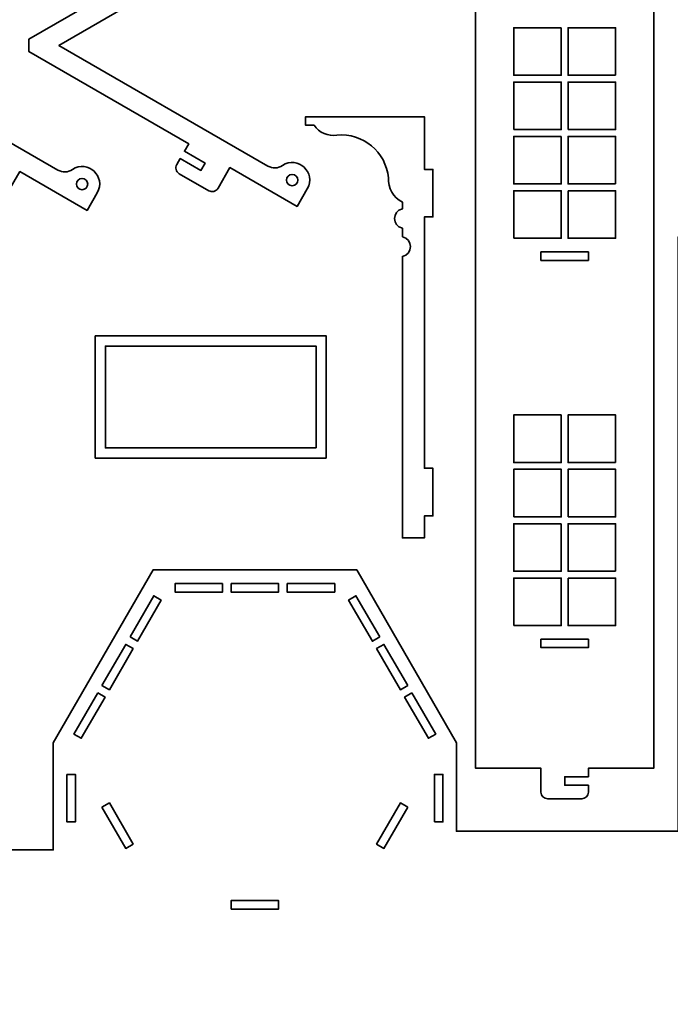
# Model space of a CAD drawing. Header units: centimetres. Extents: x -90 to 100, y -117 to 106.
# Tile 26 of 108: x 31 to 54, y -83 to -48. Entities that reach past the tile are written whole.
import ezdxf

# ---------------------------------------------------------------- set-up
doc = ezdxf.new("R2010")
doc.units = ezdxf.units.CM
doc.header["$MEASUREMENT"] = 0
doc.layers.add('Layer 1', color=7, linetype='Continuous')

msp = doc.modelspace()

# ---------------------------------------------------------------- linework, layer by layer
at = {"layer": 'Layer 1', "lineweight": 35}
for points, knots in [([(33.04668, -43.37904), (33.04668, -43.37904), (30.67445, -44.74873), (30.67445, -44.74873), (30.67445, -44.74873), (30.67445, -44.74873), (30.25435, -44.02117), (30.25435, -44.02117), (30.25435, -44.02117), (30.18809, -43.90635), (30.04138, -43.86715), (29.92656, -43.93341), (29.92656, -43.93341), (29.92656, -43.93341), (28.8873, -44.53342), (28.8873, -44.53342), (28.8873, -44.53342), (28.77248, -44.59953), (28.73328, -44.74639), (28.79939, -44.86121), (28.79939, -44.86121), (28.79939, -44.86121), (28.91948, -45.06906), (28.91948, -45.06906), (28.91948, -45.06906), (28.91948, -45.06906), (29.64689, -44.64897), (29.64689, -44.64897), (29.64689, -44.64897), (29.64689, -44.64897), (29.79696, -44.9089), (29.79696, -44.9089), (29.79696, -44.9089), (29.79696, -44.9089), (29.06955, -45.32884), (29.06955, -45.32884), (29.06955, -45.32884), (29.06955, -45.32884), (29.21948, -45.58862), (29.21948, -45.58862), (29.21948, -45.58862), (29.21948, -45.58862), (23.57179, -48.8493), (23.57179, -48.8493), (23.57179, -48.8493), (23.57179, -48.8493), (23.57179, -49.28797), (23.57179, -49.28797), (23.57179, -49.28797), (23.57179, -49.28797), (29.21948, -52.54866), (29.21948, -52.54866), (29.21948, -52.54866), (29.21948, -52.54866), (29.06955, -52.80844), (29.06955, -52.80844), (29.06955, -52.80844), (29.06955, -52.80844), (29.79696, -53.22853), (29.79696, -53.22853), (29.79696, -53.22853), (29.79696, -53.22853), (29.64689, -53.48831), (29.64689, -53.48831), (29.64689, -53.48831), (29.64689, -53.48831), (28.91948, -53.06821), (28.91948, -53.06821), (28.91948, -53.06821), (28.91948, -53.06821), (28.79939, -53.27607), (28.79939, -53.27607), (28.79939, -53.27607), (28.73328, -53.39089), (28.77248, -53.53775), (28.8873, -53.60386), (28.8873, -53.60386), (28.8873, -53.60386), (29.92656, -54.20387), (29.92656, -54.20387), (29.92656, -54.20387), (30.04138, -54.27027), (30.18809, -54.23093), (30.25435, -54.1161), (30.25435, -54.1161), (30.25435, -54.1161), (30.67445, -53.3887), (30.67445, -53.3887), (30.67445, -53.3887), (30.67445, -53.3887), (33.04668, -54.75824), (33.04668, -54.75824), (33.04668, -54.75824), (33.04668, -54.75824), (33.40665, -54.13468), (33.40665, -54.13468), (33.40665, -54.13468), (33.73357, -53.56861), (33.06993, -52.95017), (32.52829, -53.316), (32.52829, -53.316), (32.37602, -53.41868), (32.17856, -53.4257), (32.01956, -53.33384), (32.01956, -53.33384), (32.01956, -53.33384), (24.63197, -49.06871), (24.63197, -49.06871), (24.63197, -49.06871), (24.63197, -49.06871), (32.01956, -44.80343), (32.01956, -44.80343), (32.01956, -44.80343), (32.17856, -44.71158), (32.37602, -44.7186), (32.52829, -44.82128), (32.52829, -44.82128), (33.06993, -45.1871), (33.73357, -44.56867), (33.40665, -44.0026), (33.40665, -44.0026), (33.40665, -44.0026), (33.04668, -43.37904), (33.04668, -43.37904)], [0, 0, 0, 0, 0.03125, 0.03125, 0.03125, 0.03125, 0.0625, 0.0625, 0.0625, 0.0625, 0.09375, 0.09375, 0.09375, 0.09375, 0.125, 0.125, 0.125, 0.125, 0.15625, 0.15625, 0.15625, 0.15625, 0.1875, 0.1875, 0.1875, 0.1875, 0.21875, 0.21875, 0.21875, 0.21875, 0.25, 0.25, 0.25, 0.25, 0.28125, 0.28125, 0.28125, 0.28125, 0.3125, 0.3125, 0.3125, 0.3125, 0.34375, 0.34375, 0.34375, 0.34375, 0.375, 0.375, 0.375, 0.375, 0.40625, 0.40625, 0.40625, 0.40625, 0.4375, 0.4375, 0.4375, 0.4375, 0.46875, 0.46875, 0.46875, 0.46875, 0.5, 0.5, 0.5, 0.5, 0.53125, 0.53125, 0.53125, 0.53125, 0.5625, 0.5625, 0.5625, 0.5625, 0.59375, 0.59375, 0.59375, 0.59375, 0.625, 0.625, 0.625, 0.625, 0.65625, 0.65625, 0.65625, 0.65625, 0.6875, 0.6875, 0.6875, 0.6875, 0.71875, 0.71875, 0.71875, 0.71875, 0.75, 0.75, 0.75, 0.75, 0.78125, 0.78125, 0.78125, 0.78125, 0.8125, 0.8125, 0.8125, 0.8125, 0.84375, 0.84375, 0.84375, 0.84375, 0.875, 0.875, 0.875, 0.875, 0.90625, 0.90625, 0.90625, 0.90625, 0.9375, 0.9375, 0.9375, 0.9375, 1, 1, 1, 1]), ([(40.46659, -43.23774), (40.46659, -43.23774), (38.09436, -44.60743), (38.09436, -44.60743), (38.09436, -44.60743), (38.09436, -44.60743), (37.67442, -43.87988), (37.67442, -43.87988), (37.67442, -43.87988), (37.60816, -43.76505), (37.4613, -43.7257), (37.34662, -43.79197), (37.34662, -43.79197), (37.34662, -43.79197), (36.30736, -44.39197), (36.30736, -44.39197), (36.30736, -44.39197), (36.19254, -44.45823), (36.15319, -44.60509), (36.21945, -44.71991), (36.21945, -44.71991), (36.21945, -44.71991), (36.3394, -44.92776), (36.3394, -44.92776), (36.3394, -44.92776), (36.3394, -44.92776), (37.06695, -44.50767), (37.06695, -44.50767), (37.06695, -44.50767), (37.06695, -44.50767), (37.21688, -44.7676), (37.21688, -44.7676), (37.21688, -44.7676), (37.21688, -44.7676), (36.48947, -45.18754), (36.48947, -45.18754), (36.48947, -45.18754), (36.48947, -45.18754), (36.63955, -45.44732), (36.63955, -45.44732), (36.63955, -45.44732), (36.63955, -45.44732), (30.99171, -48.70801), (30.99171, -48.70801), (30.99171, -48.70801), (30.99171, -48.70801), (30.99171, -49.14667), (30.99171, -49.14667), (30.99171, -49.14667), (30.99171, -49.14667), (36.63955, -52.40736), (36.63955, -52.40736), (36.63955, -52.40736), (36.63955, -52.40736), (36.48947, -52.66714), (36.48947, -52.66714), (36.48947, -52.66714), (36.48947, -52.66714), (37.21688, -53.08708), (37.21688, -53.08708), (37.21688, -53.08708), (37.21688, -53.08708), (37.06695, -53.34686), (37.06695, -53.34686), (37.06695, -53.34686), (37.06695, -53.34686), (36.3394, -52.92692), (36.3394, -52.92692), (36.3394, -52.92692), (36.3394, -52.92692), (36.21945, -53.13477), (36.21945, -53.13477), (36.21945, -53.13477), (36.15319, -53.24959), (36.19254, -53.3963), (36.30736, -53.46256), (36.30736, -53.46256), (36.30736, -53.46256), (37.34662, -54.06257), (37.34662, -54.06257), (37.34662, -54.06257), (37.4613, -54.12898), (37.60816, -54.08963), (37.67442, -53.97481), (37.67442, -53.97481), (37.67442, -53.97481), (38.09436, -53.2474), (38.09436, -53.2474), (38.09436, -53.2474), (38.09436, -53.2474), (40.46659, -54.61694), (40.46659, -54.61694), (40.46659, -54.61694), (40.46659, -54.61694), (40.82671, -53.99338), (40.82671, -53.99338), (40.82671, -53.99338), (41.15349, -53.42731), (40.48985, -52.80888), (39.94821, -53.1747), (39.94821, -53.1747), (39.79609, -53.27738), (39.59862, -53.2844), (39.43962, -53.19255), (39.43962, -53.19255), (39.43962, -53.19255), (32.05188, -48.92741), (32.05188, -48.92741), (32.05188, -48.92741), (32.05188, -48.92741), (39.43962, -44.66214), (39.43962, -44.66214), (39.43962, -44.66214), (39.59862, -44.57028), (39.79609, -44.57715), (39.94821, -44.67998), (39.94821, -44.67998), (40.48985, -45.04581), (41.15349, -44.42737), (40.82671, -43.86115), (40.82671, -43.86115), (40.82671, -43.86115), (40.46659, -43.23774), (40.46659, -43.23774)], [0, 0, 0, 0, 0.03125, 0.03125, 0.03125, 0.03125, 0.0625, 0.0625, 0.0625, 0.0625, 0.09375, 0.09375, 0.09375, 0.09375, 0.125, 0.125, 0.125, 0.125, 0.15625, 0.15625, 0.15625, 0.15625, 0.1875, 0.1875, 0.1875, 0.1875, 0.21875, 0.21875, 0.21875, 0.21875, 0.25, 0.25, 0.25, 0.25, 0.28125, 0.28125, 0.28125, 0.28125, 0.3125, 0.3125, 0.3125, 0.3125, 0.34375, 0.34375, 0.34375, 0.34375, 0.375, 0.375, 0.375, 0.375, 0.40625, 0.40625, 0.40625, 0.40625, 0.4375, 0.4375, 0.4375, 0.4375, 0.46875, 0.46875, 0.46875, 0.46875, 0.5, 0.5, 0.5, 0.5, 0.53125, 0.53125, 0.53125, 0.53125, 0.5625, 0.5625, 0.5625, 0.5625, 0.59375, 0.59375, 0.59375, 0.59375, 0.625, 0.625, 0.625, 0.625, 0.65625, 0.65625, 0.65625, 0.65625, 0.6875, 0.6875, 0.6875, 0.6875, 0.71875, 0.71875, 0.71875, 0.71875, 0.75, 0.75, 0.75, 0.75, 0.78125, 0.78125, 0.78125, 0.78125, 0.8125, 0.8125, 0.8125, 0.8125, 0.84375, 0.84375, 0.84375, 0.84375, 0.875, 0.875, 0.875, 0.875, 0.90625, 0.90625, 0.90625, 0.90625, 0.9375, 0.9375, 0.9375, 0.9375, 1, 1, 1, 1]), ([(53.06847, -45.96351), (53.06847, -45.96351), (50.76119, -45.96351), (50.76119, -45.96351), (50.76119, -45.96351), (50.76119, -45.96351), (50.76119, -45.66351), (50.76119, -45.66351), (50.76119, -45.66351), (50.76119, -45.66351), (49.08111, -45.66351), (49.08111, -45.66351), (49.08111, -45.66351), (49.08111, -45.66351), (49.08111, -45.96351), (49.08111, -45.96351), (49.08111, -45.96351), (49.08111, -45.96351), (46.77382, -45.96351), (46.77382, -45.96351), (46.77382, -45.96351), (46.77382, -45.96351), (46.77382, -74.4635), (46.77382, -74.4635), (46.77382, -74.4635), (46.77382, -74.4635), (49.08111, -74.4635), (49.08111, -74.4635), (49.08111, -74.4635), (49.08111, -74.4635), (49.08111, -75.30354), (49.08111, -75.30354), (49.08111, -75.30354), (49.08111, -75.43606), (49.18862, -75.54357), (49.32114, -75.54357), (49.32114, -75.54357), (49.32114, -75.54357), (50.52115, -75.54357), (50.52115, -75.54357), (50.52115, -75.54357), (50.65368, -75.54357), (50.76119, -75.43606), (50.76119, -75.30354), (50.76119, -75.30354), (50.76119, -75.30354), (50.76119, -75.06351), (50.76119, -75.06351), (50.76119, -75.06351), (50.76119, -75.06351), (49.92115, -75.06351), (49.92115, -75.06351), (49.92115, -75.06351), (49.92115, -75.06351), (49.92115, -74.7635), (49.92115, -74.7635), (49.92115, -74.7635), (49.92115, -74.7635), (50.76119, -74.7635), (50.76119, -74.7635), (50.76119, -74.7635), (50.76119, -74.7635), (50.76119, -74.4635), (50.76119, -74.4635), (50.76119, -74.4635), (50.76119, -74.4635), (53.06847, -74.4635), (53.06847, -74.4635), (53.06847, -74.4635), (53.06847, -74.4635), (53.06847, -45.96351), (53.06847, -45.96351)], [0, 0, 0, 0, 0.05263158, 0.05263158, 0.05263158, 0.05263158, 0.10526316, 0.10526316, 0.10526316, 0.10526316, 0.15789474, 0.15789474, 0.15789474, 0.15789474, 0.21052632, 0.21052632, 0.21052632, 0.21052632, 0.26315789, 0.26315789, 0.26315789, 0.26315789, 0.31578947, 0.31578947, 0.31578947, 0.31578947, 0.36842105, 0.36842105, 0.36842105, 0.36842105, 0.42105263, 0.42105263, 0.42105263, 0.42105263, 0.47368421, 0.47368421, 0.47368421, 0.47368421, 0.52631579, 0.52631579, 0.52631579, 0.52631579, 0.57894737, 0.57894737, 0.57894737, 0.57894737, 0.63157895, 0.63157895, 0.63157895, 0.63157895, 0.68421053, 0.68421053, 0.68421053, 0.68421053, 0.73684211, 0.73684211, 0.73684211, 0.73684211, 0.78947368, 0.78947368, 0.78947368, 0.78947368, 0.84210526, 0.84210526, 0.84210526, 0.84210526, 0.89473684, 0.89473684, 0.89473684, 0.89473684, 1, 1, 1, 1]), ([(49.80121, -48.30357), (49.80121, -48.30357), (48.12113, -48.30357), (48.12113, -48.30357), (48.12113, -48.30357), (48.12113, -48.30357), (48.12113, -49.98349), (48.12113, -49.98349), (48.12113, -49.98349), (48.12113, -49.98349), (49.80121, -49.98349), (49.80121, -49.98349), (49.80121, -49.98349), (49.80121, -49.98349), (49.80121, -48.30357), (49.80121, -48.30357)], [0, 0, 0, 0, 0.2, 0.2, 0.2, 0.2, 0.4, 0.4, 0.4, 0.4, 0.6, 0.6, 0.6, 0.6, 1, 1, 1, 1]), ([(51.72117, -49.98349), (51.72117, -49.98349), (50.04124, -49.98349), (50.04124, -49.98349), (50.04124, -49.98349), (50.04124, -49.98349), (50.04124, -48.30357), (50.04124, -48.30357), (50.04124, -48.30357), (50.04124, -48.30357), (51.72117, -48.30357), (51.72117, -48.30357), (51.72117, -48.30357), (51.72117, -48.30357), (51.72117, -49.98349), (51.72117, -49.98349)], [0, 0, 0, 0, 0.2, 0.2, 0.2, 0.2, 0.4, 0.4, 0.4, 0.4, 0.6, 0.6, 0.6, 0.6, 1, 1, 1, 1]), ([(48.12113, -51.90345), (48.12113, -51.90345), (48.12113, -50.22353), (48.12113, -50.22353), (48.12113, -50.22353), (48.12113, -50.22353), (49.80121, -50.22353), (49.80121, -50.22353), (49.80121, -50.22353), (49.80121, -50.22353), (49.80121, -51.90345), (49.80121, -51.90345), (49.80121, -51.90345), (49.80121, -51.90345), (48.12113, -51.90345), (48.12113, -51.90345)], [0, 0, 0, 0, 0.2, 0.2, 0.2, 0.2, 0.4, 0.4, 0.4, 0.4, 0.6, 0.6, 0.6, 0.6, 1, 1, 1, 1]), ([(50.04124, -51.90345), (50.04124, -51.90345), (51.72117, -51.90345), (51.72117, -51.90345), (51.72117, -51.90345), (51.72117, -51.90345), (51.72117, -50.22353), (51.72117, -50.22353), (51.72117, -50.22353), (51.72117, -50.22353), (50.04124, -50.22353), (50.04124, -50.22353), (50.04124, -50.22353), (50.04124, -50.22353), (50.04124, -51.90345), (50.04124, -51.90345)], [0, 0, 0, 0, 0.2, 0.2, 0.2, 0.2, 0.4, 0.4, 0.4, 0.4, 0.6, 0.6, 0.6, 0.6, 1, 1, 1, 1]), ([(44.18672, -55.69116), (44.18672, -55.69116), (44.18672, -55.39115), (44.18672, -55.39115), (44.18672, -55.39115), (43.82031, -55.30968), (43.82031, -54.78734), (44.18672, -54.70572), (44.18672, -54.70572), (44.18672, -54.70572), (44.18672, -54.46379), (44.18672, -54.46379), (44.18672, -54.46379), (43.86726, -54.30172), (43.67345, -53.96632), (43.69261, -53.60854), (43.69261, -53.60854), (43.60792, -52.68952), (42.79538, -52.01243), (41.87621, -52.09492), (41.87621, -52.09492), (41.56173, -52.1489), (41.24476, -52.0133), (41.06675, -51.74855), (41.06675, -51.74855), (41.06675, -51.74855), (40.76674, -51.74855), (40.76674, -51.74855), (40.76674, -51.74855), (40.76674, -51.74855), (40.76674, -51.44855), (40.76674, -51.44855), (40.76674, -51.44855), (40.76674, -51.44855), (44.96678, -51.44855), (44.96678, -51.44855), (44.96678, -51.44855), (44.96678, -51.44855), (44.96678, -53.30854), (44.96678, -53.30854), (44.96678, -53.30854), (44.96678, -53.30854), (45.26664, -53.30854), (45.26664, -53.30854), (45.26664, -53.30854), (45.26664, -53.30854), (45.26664, -54.98847), (45.26664, -54.98847), (45.26664, -54.98847), (45.26664, -54.98847), (44.96678, -54.98847), (44.96678, -54.98847), (44.96678, -54.98847), (44.96678, -54.98847), (44.96678, -63.86847), (44.96678, -63.86847), (44.96678, -63.86847), (44.96678, -63.86847), (45.26664, -63.86847), (45.26664, -63.86847), (45.26664, -63.86847), (45.26664, -63.86847), (45.26664, -65.54854), (45.26664, -65.54854), (45.26664, -65.54854), (45.26664, -65.54854), (44.96678, -65.54854), (44.96678, -65.54854), (44.96678, -65.54854), (44.96678, -65.54854), (44.96678, -66.32846), (44.96678, -66.32846), (44.96678, -66.32846), (44.96678, -66.32846), (44.18672, -66.32846), (44.18672, -66.32846), (44.18672, -66.32846), (44.18672, -66.32846), (44.18672, -56.3839), (44.18672, -56.3839), (44.18672, -56.3839), (44.56395, -56.30711), (44.56395, -55.76795), (44.18672, -55.69116)], [0, 0, 0, 0, 0.04545455, 0.04545455, 0.04545455, 0.04545455, 0.09090909, 0.09090909, 0.09090909, 0.09090909, 0.13636364, 0.13636364, 0.13636364, 0.13636364, 0.18181818, 0.18181818, 0.18181818, 0.18181818, 0.22727273, 0.22727273, 0.22727273, 0.22727273, 0.27272727, 0.27272727, 0.27272727, 0.27272727, 0.31818182, 0.31818182, 0.31818182, 0.31818182, 0.36363636, 0.36363636, 0.36363636, 0.36363636, 0.40909091, 0.40909091, 0.40909091, 0.40909091, 0.45454545, 0.45454545, 0.45454545, 0.45454545, 0.5, 0.5, 0.5, 0.5, 0.54545455, 0.54545455, 0.54545455, 0.54545455, 0.59090909, 0.59090909, 0.59090909, 0.59090909, 0.63636364, 0.63636364, 0.63636364, 0.63636364, 0.68181818, 0.68181818, 0.68181818, 0.68181818, 0.72727273, 0.72727273, 0.72727273, 0.72727273, 0.77272727, 0.77272727, 0.77272727, 0.77272727, 0.81818182, 0.81818182, 0.81818182, 0.81818182, 0.86363636, 0.86363636, 0.86363636, 0.86363636, 0.90909091, 0.90909091, 0.90909091, 0.90909091, 1, 1, 1, 1]), ([(49.80121, -52.14349), (49.80121, -52.14349), (48.12113, -52.14349), (48.12113, -52.14349), (48.12113, -52.14349), (48.12113, -52.14349), (48.12113, -53.82356), (48.12113, -53.82356), (48.12113, -53.82356), (48.12113, -53.82356), (49.80121, -53.82356), (49.80121, -53.82356), (49.80121, -53.82356), (49.80121, -53.82356), (49.80121, -52.14349), (49.80121, -52.14349)], [0, 0, 0, 0, 0.2, 0.2, 0.2, 0.2, 0.4, 0.4, 0.4, 0.4, 0.6, 0.6, 0.6, 0.6, 1, 1, 1, 1]), ([(51.72117, -53.82356), (51.72117, -53.82356), (51.72117, -52.14349), (51.72117, -52.14349), (51.72117, -52.14349), (51.72117, -52.14349), (50.04124, -52.14349), (50.04124, -52.14349), (50.04124, -52.14349), (50.04124, -52.14349), (50.04124, -53.82356), (50.04124, -53.82356), (50.04124, -53.82356), (50.04124, -53.82356), (51.72117, -53.82356), (51.72117, -53.82356)], [0, 0, 0, 0, 0.2, 0.2, 0.2, 0.2, 0.4, 0.4, 0.4, 0.4, 0.6, 0.6, 0.6, 0.6, 1, 1, 1, 1]), ([(40.09389, -53.68533), (40.09389, -53.79533), (40.18297, -53.88456), (40.29297, -53.88456), (40.29297, -53.88456), (40.40311, -53.88456), (40.49219, -53.79533), (40.49219, -53.68533), (40.49219, -53.68533), (40.49219, -53.57534), (40.40311, -53.48611), (40.29297, -53.48611), (40.29297, -53.48611), (40.18297, -53.48611), (40.09389, -53.57534), (40.09389, -53.68533)], [0, 0, 0, 0, 0.2, 0.2, 0.2, 0.2, 0.4, 0.4, 0.4, 0.4, 0.6, 0.6, 0.6, 0.6, 1, 1, 1, 1]), ([(32.67383, -53.82663), (32.67383, -53.93663), (32.76306, -54.02585), (32.87305, -54.02585), (32.87305, -54.02585), (32.98305, -54.02585), (33.07227, -53.93663), (33.07227, -53.82663), (33.07227, -53.82663), (33.07227, -53.71664), (32.98305, -53.62741), (32.87305, -53.62741), (32.87305, -53.62741), (32.76306, -53.62741), (32.67383, -53.71664), (32.67383, -53.82663)], [0, 0, 0, 0, 0.2, 0.2, 0.2, 0.2, 0.4, 0.4, 0.4, 0.4, 0.6, 0.6, 0.6, 0.6, 1, 1, 1, 1]), ([(48.12113, -55.74352), (48.12113, -55.74352), (48.12113, -54.06359), (48.12113, -54.06359), (48.12113, -54.06359), (48.12113, -54.06359), (49.80121, -54.06359), (49.80121, -54.06359), (49.80121, -54.06359), (49.80121, -54.06359), (49.80121, -55.74352), (49.80121, -55.74352), (49.80121, -55.74352), (49.80121, -55.74352), (48.12113, -55.74352), (48.12113, -55.74352)], [0, 0, 0, 0, 0.2, 0.2, 0.2, 0.2, 0.4, 0.4, 0.4, 0.4, 0.6, 0.6, 0.6, 0.6, 1, 1, 1, 1]), ([(50.04124, -54.06359), (50.04124, -54.06359), (51.72117, -54.06359), (51.72117, -54.06359), (51.72117, -54.06359), (51.72117, -54.06359), (51.72117, -55.74352), (51.72117, -55.74352), (51.72117, -55.74352), (51.72117, -55.74352), (50.04124, -55.74352), (50.04124, -55.74352), (50.04124, -55.74352), (50.04124, -55.74352), (50.04124, -54.06359), (50.04124, -54.06359)], [0, 0, 0, 0, 0.2, 0.2, 0.2, 0.2, 0.4, 0.4, 0.4, 0.4, 0.6, 0.6, 0.6, 0.6, 1, 1, 1, 1]), ([(75.5352, -85.38896), (75.5352, -85.38896), (63.89491, -85.38896), (63.89491, -85.38896), (63.89491, -85.38896), (63.89491, -85.38896), (63.89491, -85.68896), (63.89491, -85.68896), (63.89491, -85.68896), (63.89491, -85.68896), (75.5352, -85.68896), (75.5352, -85.68896), (75.5352, -85.68896), (75.5352, -85.68896), (75.5352, -106.68901), (75.5352, -106.68901), (75.5352, -106.68901), (75.5352, -106.68901), (65.5741, -106.68901), (65.5741, -106.68901), (65.5741, -106.68901), (65.5741, -106.68901), (65.5741, -106.98898), (65.5741, -106.98898), (65.5741, -106.98898), (65.5741, -106.98898), (63.89491, -106.98898), (63.89491, -106.98898), (63.89491, -106.98898), (63.89491, -106.98898), (63.89491, -106.68901), (63.89491, -106.68901), (63.89491, -106.68901), (63.89491, -106.68901), (54.2344, -106.68901), (54.2344, -106.68901), (54.2344, -106.68901), (54.2344, -106.68901), (54.2344, -89.36404), (54.2344, -89.36404), (54.2344, -89.36404), (54.2344, -89.36404), (53.93455, -89.36404), (53.93455, -89.36404), (53.93455, -89.36404), (53.93455, -89.36404), (53.93455, -106.68901), (53.93455, -106.68901), (53.93455, -106.68901), (53.93455, -106.68901), (53.57443, -106.68901), (53.57443, -106.68901), (53.57443, -106.68901), (53.57443, -106.68901), (53.57443, -106.98898), (53.57443, -106.98898), (53.57443, -106.98898), (53.57443, -106.98898), (24.23455, -106.98898), (24.23455, -106.98898), (24.23455, -106.98898), (24.23455, -106.98898), (24.23455, -97.02897), (24.23455, -97.02897), (24.23455, -97.02897), (24.23455, -97.02897), (23.93455, -97.02897), (23.93455, -97.02897), (23.93455, -97.02897), (23.93455, -97.02897), (23.93455, -95.34903), (23.93455, -95.34903), (23.93455, -95.34903), (23.93455, -95.34903), (24.23455, -95.34903), (24.23455, -95.34903), (24.23455, -95.34903), (24.23455, -95.34903), (24.23455, -77.349), (24.23455, -77.349), (24.23455, -77.349), (24.23455, -77.349), (31.85456, -77.349), (31.85456, -77.349), (31.85456, -77.349), (31.85456, -77.349), (31.85456, -73.56042), (31.85456, -73.56042), (31.85456, -73.56042), (31.85456, -73.56042), (35.37795, -67.45768), (35.37795, -67.45768), (35.37795, -67.45768), (35.37795, -67.45768), (42.5732, -67.45768), (42.5732, -67.45768), (42.5732, -67.45768), (42.5732, -67.45768), (46.09659, -73.56042), (46.09659, -73.56042), (46.09659, -73.56042), (46.09659, -73.56042), (46.09659, -76.68902), (46.09659, -76.68902), (46.09659, -76.68902), (46.09659, -76.68902), (53.93455, -76.68902), (53.93455, -76.68902), (53.93455, -76.68902), (53.93455, -76.68902), (53.93455, -55.68911), (53.93455, -55.68911), (53.93455, -55.68911), (53.93455, -55.68911), (63.89491, -55.68911), (63.89491, -55.68911), (63.89491, -55.68911), (63.89491, -55.68911), (63.89491, -55.38911), (63.89491, -55.38911), (63.89491, -55.38911), (63.89491, -55.38911), (65.5741, -55.38911), (65.5741, -55.38911), (65.5741, -55.38911), (65.5741, -55.38911), (65.5741, -55.68911), (65.5741, -55.68911), (65.5741, -55.68911), (65.5741, -55.68911), (75.5352, -55.68911), (75.5352, -55.68911), (75.5352, -55.68911), (75.5352, -55.68911), (75.5352, -76.68902), (75.5352, -76.68902), (75.5352, -76.68902), (75.5352, -76.68902), (63.89491, -76.68902), (63.89491, -76.68902), (63.89491, -76.68902), (63.89491, -76.68902), (63.89491, -76.98902), (63.89491, -76.98902), (63.89491, -76.98902), (63.89491, -76.98902), (75.5352, -76.98902), (75.5352, -76.98902), (75.5352, -76.98902), (75.5352, -76.98902), (75.5352, -85.38896), (75.5352, -85.38896)], [0, 0, 0, 0, 0.02564103, 0.02564103, 0.02564103, 0.02564103, 0.05128205, 0.05128205, 0.05128205, 0.05128205, 0.07692308, 0.07692308, 0.07692308, 0.07692308, 0.1025641, 0.1025641, 0.1025641, 0.1025641, 0.12820513, 0.12820513, 0.12820513, 0.12820513, 0.15384615, 0.15384615, 0.15384615, 0.15384615, 0.17948718, 0.17948718, 0.17948718, 0.17948718, 0.20512821, 0.20512821, 0.20512821, 0.20512821, 0.23076923, 0.23076923, 0.23076923, 0.23076923, 0.25641026, 0.25641026, 0.25641026, 0.25641026, 0.28205128, 0.28205128, 0.28205128, 0.28205128, 0.30769231, 0.30769231, 0.30769231, 0.30769231, 0.33333333, 0.33333333, 0.33333333, 0.33333333, 0.35897436, 0.35897436, 0.35897436, 0.35897436, 0.38461538, 0.38461538, 0.38461538, 0.38461538, 0.41025641, 0.41025641, 0.41025641, 0.41025641, 0.43589744, 0.43589744, 0.43589744, 0.43589744, 0.46153846, 0.46153846, 0.46153846, 0.46153846, 0.48717949, 0.48717949, 0.48717949, 0.48717949, 0.51282051, 0.51282051, 0.51282051, 0.51282051, 0.53846154, 0.53846154, 0.53846154, 0.53846154, 0.56410256, 0.56410256, 0.56410256, 0.56410256, 0.58974359, 0.58974359, 0.58974359, 0.58974359, 0.61538462, 0.61538462, 0.61538462, 0.61538462, 0.64102564, 0.64102564, 0.64102564, 0.64102564, 0.66666667, 0.66666667, 0.66666667, 0.66666667, 0.69230769, 0.69230769, 0.69230769, 0.69230769, 0.71794872, 0.71794872, 0.71794872, 0.71794872, 0.74358974, 0.74358974, 0.74358974, 0.74358974, 0.76923077, 0.76923077, 0.76923077, 0.76923077, 0.79487179, 0.79487179, 0.79487179, 0.79487179, 0.82051282, 0.82051282, 0.82051282, 0.82051282, 0.84615385, 0.84615385, 0.84615385, 0.84615385, 0.87179487, 0.87179487, 0.87179487, 0.87179487, 0.8974359, 0.8974359, 0.8974359, 0.8974359, 0.92307692, 0.92307692, 0.92307692, 0.92307692, 0.94871795, 0.94871795, 0.94871795, 0.94871795, 1, 1, 1, 1]), ([(49.08111, -56.22344), (49.08111, -56.22344), (50.76119, -56.22344), (50.76119, -56.22344), (50.76119, -56.22344), (50.76119, -56.22344), (50.76119, -56.52359), (50.76119, -56.52359), (50.76119, -56.52359), (50.76119, -56.52359), (49.08111, -56.52359), (49.08111, -56.52359), (49.08111, -56.52359), (49.08111, -56.52359), (49.08111, -56.22344), (49.08111, -56.22344)], [0, 0, 0, 0, 0.2, 0.2, 0.2, 0.2, 0.4, 0.4, 0.4, 0.4, 0.6, 0.6, 0.6, 0.6, 1, 1, 1, 1]), ([(41.49869, -63.50937), (41.49869, -63.50937), (41.49869, -59.18939), (41.49869, -59.18939), (41.49869, -59.18939), (41.49869, -59.18939), (33.33878, -59.18939), (33.33878, -59.18939), (33.33878, -59.18939), (33.33878, -59.18939), (33.33878, -63.50937), (33.33878, -63.50937), (33.33878, -63.50937), (33.33878, -63.50937), (41.49869, -63.50937), (41.49869, -63.50937)], [0, 0, 0, 0, 0.2, 0.2, 0.2, 0.2, 0.4, 0.4, 0.4, 0.4, 0.6, 0.6, 0.6, 0.6, 1, 1, 1, 1]), ([(41.13871, -63.1494), (41.13871, -63.1494), (41.13871, -59.54936), (41.13871, -59.54936), (41.13871, -59.54936), (41.13871, -59.54936), (33.69876, -59.54936), (33.69876, -59.54936), (33.69876, -59.54936), (33.69876, -59.54936), (33.69876, -63.1494), (33.69876, -63.1494), (33.69876, -63.1494), (33.69876, -63.1494), (41.13871, -63.1494), (41.13871, -63.1494)], [0, 0, 0, 0, 0.2, 0.2, 0.2, 0.2, 0.4, 0.4, 0.4, 0.4, 0.6, 0.6, 0.6, 0.6, 1, 1, 1, 1]), ([(49.80121, -61.98347), (49.80121, -61.98347), (48.12113, -61.98347), (48.12113, -61.98347), (48.12113, -61.98347), (48.12113, -61.98347), (48.12113, -63.66354), (48.12113, -63.66354), (48.12113, -63.66354), (48.12113, -63.66354), (49.80121, -63.66354), (49.80121, -63.66354), (49.80121, -63.66354), (49.80121, -63.66354), (49.80121, -61.98347), (49.80121, -61.98347)], [0, 0, 0, 0, 0.2, 0.2, 0.2, 0.2, 0.4, 0.4, 0.4, 0.4, 0.6, 0.6, 0.6, 0.6, 1, 1, 1, 1]), ([(51.72117, -63.66354), (51.72117, -63.66354), (50.04124, -63.66354), (50.04124, -63.66354), (50.04124, -63.66354), (50.04124, -63.66354), (50.04124, -61.98347), (50.04124, -61.98347), (50.04124, -61.98347), (50.04124, -61.98347), (51.72117, -61.98347), (51.72117, -61.98347), (51.72117, -61.98347), (51.72117, -61.98347), (51.72117, -63.66354), (51.72117, -63.66354)], [0, 0, 0, 0, 0.2, 0.2, 0.2, 0.2, 0.4, 0.4, 0.4, 0.4, 0.6, 0.6, 0.6, 0.6, 1, 1, 1, 1]), ([(48.12113, -65.5835), (48.12113, -65.5835), (48.12113, -63.90357), (48.12113, -63.90357), (48.12113, -63.90357), (48.12113, -63.90357), (49.80121, -63.90357), (49.80121, -63.90357), (49.80121, -63.90357), (49.80121, -63.90357), (49.80121, -65.5835), (49.80121, -65.5835), (49.80121, -65.5835), (49.80121, -65.5835), (48.12113, -65.5835), (48.12113, -65.5835)], [0, 0, 0, 0, 0.2, 0.2, 0.2, 0.2, 0.4, 0.4, 0.4, 0.4, 0.6, 0.6, 0.6, 0.6, 1, 1, 1, 1]), ([(50.04124, -65.5835), (50.04124, -65.5835), (51.72117, -65.5835), (51.72117, -65.5835), (51.72117, -65.5835), (51.72117, -65.5835), (51.72117, -63.90357), (51.72117, -63.90357), (51.72117, -63.90357), (51.72117, -63.90357), (50.04124, -63.90357), (50.04124, -63.90357), (50.04124, -63.90357), (50.04124, -63.90357), (50.04124, -65.5835), (50.04124, -65.5835)], [0, 0, 0, 0, 0.2, 0.2, 0.2, 0.2, 0.4, 0.4, 0.4, 0.4, 0.6, 0.6, 0.6, 0.6, 1, 1, 1, 1]), ([(49.80121, -65.82353), (49.80121, -65.82353), (48.12113, -65.82353), (48.12113, -65.82353), (48.12113, -65.82353), (48.12113, -65.82353), (48.12113, -67.50346), (48.12113, -67.50346), (48.12113, -67.50346), (48.12113, -67.50346), (49.80121, -67.50346), (49.80121, -67.50346), (49.80121, -67.50346), (49.80121, -67.50346), (49.80121, -65.82353), (49.80121, -65.82353)], [0, 0, 0, 0, 0.2, 0.2, 0.2, 0.2, 0.4, 0.4, 0.4, 0.4, 0.6, 0.6, 0.6, 0.6, 1, 1, 1, 1]), ([(51.72117, -67.50346), (51.72117, -67.50346), (51.72117, -65.82353), (51.72117, -65.82353), (51.72117, -65.82353), (51.72117, -65.82353), (50.04124, -65.82353), (50.04124, -65.82353), (50.04124, -65.82353), (50.04124, -65.82353), (50.04124, -67.50346), (50.04124, -67.50346), (50.04124, -67.50346), (50.04124, -67.50346), (51.72117, -67.50346), (51.72117, -67.50346)], [0, 0, 0, 0, 0.2, 0.2, 0.2, 0.2, 0.4, 0.4, 0.4, 0.4, 0.6, 0.6, 0.6, 0.6, 1, 1, 1, 1]), ([(48.12113, -69.42357), (48.12113, -69.42357), (48.12113, -67.74349), (48.12113, -67.74349), (48.12113, -67.74349), (48.12113, -67.74349), (49.80121, -67.74349), (49.80121, -67.74349), (49.80121, -67.74349), (49.80121, -67.74349), (49.80121, -69.42357), (49.80121, -69.42357), (49.80121, -69.42357), (49.80121, -69.42357), (48.12113, -69.42357), (48.12113, -69.42357)], [0, 0, 0, 0, 0.2, 0.2, 0.2, 0.2, 0.4, 0.4, 0.4, 0.4, 0.6, 0.6, 0.6, 0.6, 1, 1, 1, 1]), ([(50.04124, -67.74349), (50.04124, -67.74349), (51.72117, -67.74349), (51.72117, -67.74349), (51.72117, -67.74349), (51.72117, -67.74349), (51.72117, -69.42357), (51.72117, -69.42357), (51.72117, -69.42357), (51.72117, -69.42357), (50.04124, -69.42357), (50.04124, -69.42357), (50.04124, -69.42357), (50.04124, -69.42357), (50.04124, -67.74349), (50.04124, -67.74349)], [0, 0, 0, 0, 0.2, 0.2, 0.2, 0.2, 0.4, 0.4, 0.4, 0.4, 0.6, 0.6, 0.6, 0.6, 1, 1, 1, 1]), ([(37.83561, -67.93774), (37.83561, -67.93774), (36.15553, -67.93774), (36.15553, -67.93774), (36.15553, -67.93774), (36.15553, -67.93774), (36.15553, -68.23774), (36.15553, -68.23774), (36.15553, -68.23774), (36.15553, -68.23774), (37.83561, -68.23774), (37.83561, -68.23774), (37.83561, -68.23774), (37.83561, -68.23774), (37.83561, -67.93774), (37.83561, -67.93774)], [0, 0, 0, 0, 0.2, 0.2, 0.2, 0.2, 0.4, 0.4, 0.4, 0.4, 0.6, 0.6, 0.6, 0.6, 1, 1, 1, 1]), ([(38.13561, -67.93774), (38.13561, -67.93774), (39.81554, -67.93774), (39.81554, -67.93774), (39.81554, -67.93774), (39.81554, -67.93774), (39.81554, -68.23774), (39.81554, -68.23774), (39.81554, -68.23774), (39.81554, -68.23774), (38.13561, -68.23774), (38.13561, -68.23774), (38.13561, -68.23774), (38.13561, -68.23774), (38.13561, -67.93774), (38.13561, -67.93774)], [0, 0, 0, 0, 0.2, 0.2, 0.2, 0.2, 0.4, 0.4, 0.4, 0.4, 0.6, 0.6, 0.6, 0.6, 1, 1, 1, 1]), ([(40.11554, -67.93774), (40.11554, -67.93774), (41.79562, -67.93774), (41.79562, -67.93774), (41.79562, -67.93774), (41.79562, -67.93774), (41.79562, -68.23774), (41.79562, -68.23774), (41.79562, -68.23774), (41.79562, -68.23774), (40.11554, -68.23774), (40.11554, -68.23774), (40.11554, -68.23774), (40.11554, -68.23774), (40.11554, -67.93774), (40.11554, -67.93774)], [0, 0, 0, 0, 0.2, 0.2, 0.2, 0.2, 0.4, 0.4, 0.4, 0.4, 0.6, 0.6, 0.6, 0.6, 1, 1, 1, 1]), ([(34.56483, -69.82611), (34.56483, -69.82611), (35.40487, -68.37114), (35.40487, -68.37114), (35.40487, -68.37114), (35.40487, -68.37114), (35.66465, -68.52122), (35.66465, -68.52122), (35.66465, -68.52122), (35.66465, -68.52122), (34.82461, -69.97618), (34.82461, -69.97618), (34.82461, -69.97618), (34.82461, -69.97618), (34.56483, -69.82611), (34.56483, -69.82611)], [0, 0, 0, 0, 0.2, 0.2, 0.2, 0.2, 0.4, 0.4, 0.4, 0.4, 0.6, 0.6, 0.6, 0.6, 1, 1, 1, 1]), ([(43.38632, -69.82611), (43.38632, -69.82611), (42.54628, -68.37114), (42.54628, -68.37114), (42.54628, -68.37114), (42.54628, -68.37114), (42.2865, -68.52122), (42.2865, -68.52122), (42.2865, -68.52122), (42.2865, -68.52122), (43.12654, -69.97618), (43.12654, -69.97618), (43.12654, -69.97618), (43.12654, -69.97618), (43.38632, -69.82611), (43.38632, -69.82611)], [0, 0, 0, 0, 0.2, 0.2, 0.2, 0.2, 0.4, 0.4, 0.4, 0.4, 0.6, 0.6, 0.6, 0.6, 1, 1, 1, 1]), ([(49.08111, -69.90348), (49.08111, -69.90348), (50.76119, -69.90348), (50.76119, -69.90348), (50.76119, -69.90348), (50.76119, -69.90348), (50.76119, -70.20349), (50.76119, -70.20349), (50.76119, -70.20349), (50.76119, -70.20349), (49.08111, -70.20349), (49.08111, -70.20349), (49.08111, -70.20349), (49.08111, -70.20349), (49.08111, -69.90348), (49.08111, -69.90348)], [0, 0, 0, 0, 0.2, 0.2, 0.2, 0.2, 0.4, 0.4, 0.4, 0.4, 0.6, 0.6, 0.6, 0.6, 1, 1, 1, 1]), ([(33.57472, -71.54085), (33.57472, -71.54085), (34.41476, -70.08589), (34.41476, -70.08589), (34.41476, -70.08589), (34.41476, -70.08589), (34.67453, -70.23596), (34.67453, -70.23596), (34.67453, -70.23596), (34.67453, -70.23596), (33.83464, -71.69092), (33.83464, -71.69092), (33.83464, -71.69092), (33.83464, -71.69092), (33.57472, -71.54085), (33.57472, -71.54085)], [0, 0, 0, 0, 0.2, 0.2, 0.2, 0.2, 0.4, 0.4, 0.4, 0.4, 0.6, 0.6, 0.6, 0.6, 1, 1, 1, 1]), ([(44.37629, -71.54085), (44.37629, -71.54085), (43.53639, -70.08589), (43.53639, -70.08589), (43.53639, -70.08589), (43.53639, -70.08589), (43.27662, -70.23596), (43.27662, -70.23596), (43.27662, -70.23596), (43.27662, -70.23596), (44.11651, -71.69092), (44.11651, -71.69092), (44.11651, -71.69092), (44.11651, -71.69092), (44.37629, -71.54085), (44.37629, -71.54085)], [0, 0, 0, 0, 0.2, 0.2, 0.2, 0.2, 0.4, 0.4, 0.4, 0.4, 0.6, 0.6, 0.6, 0.6, 1, 1, 1, 1]), ([(33.42479, -71.80063), (33.42479, -71.80063), (32.58475, -73.25559), (32.58475, -73.25559), (32.58475, -73.25559), (32.58475, -73.25559), (32.84453, -73.40552), (32.84453, -73.40552), (32.84453, -73.40552), (32.84453, -73.40552), (33.68457, -71.9507), (33.68457, -71.9507), (33.68457, -71.9507), (33.68457, -71.9507), (33.42479, -71.80063), (33.42479, -71.80063)], [0, 0, 0, 0, 0.2, 0.2, 0.2, 0.2, 0.4, 0.4, 0.4, 0.4, 0.6, 0.6, 0.6, 0.6, 1, 1, 1, 1]), ([(44.52636, -71.80063), (44.52636, -71.80063), (45.3664, -73.25559), (45.3664, -73.25559), (45.3664, -73.25559), (45.3664, -73.25559), (45.10662, -73.40552), (45.10662, -73.40552), (45.10662, -73.40552), (45.10662, -73.40552), (44.26658, -71.9507), (44.26658, -71.9507), (44.26658, -71.9507), (44.26658, -71.9507), (44.52636, -71.80063), (44.52636, -71.80063)], [0, 0, 0, 0, 0.2, 0.2, 0.2, 0.2, 0.4, 0.4, 0.4, 0.4, 0.6, 0.6, 0.6, 0.6, 1, 1, 1, 1]), ([(32.33448, -74.67896), (32.33448, -74.67896), (32.63448, -74.67896), (32.63448, -74.67896), (32.63448, -74.67896), (32.63448, -74.67896), (32.63448, -76.35903), (32.63448, -76.35903), (32.63448, -76.35903), (32.63448, -76.35903), (32.33448, -76.35903), (32.33448, -76.35903), (32.33448, -76.35903), (32.33448, -76.35903), (32.33448, -74.67896), (32.33448, -74.67896)], [0, 0, 0, 0, 0.2, 0.2, 0.2, 0.2, 0.4, 0.4, 0.4, 0.4, 0.6, 0.6, 0.6, 0.6, 1, 1, 1, 1]), ([(45.31667, -76.35903), (45.31667, -76.35903), (45.31667, -74.67896), (45.31667, -74.67896), (45.31667, -74.67896), (45.31667, -74.67896), (45.61667, -74.67896), (45.61667, -74.67896), (45.61667, -74.67896), (45.61667, -74.67896), (45.61667, -76.35903), (45.61667, -76.35903), (45.61667, -76.35903), (45.61667, -76.35903), (45.31667, -76.35903), (45.31667, -76.35903)], [0, 0, 0, 0, 0.2, 0.2, 0.2, 0.2, 0.4, 0.4, 0.4, 0.4, 0.6, 0.6, 0.6, 0.6, 1, 1, 1, 1]), ([(33.57472, -75.83714), (33.57472, -75.83714), (34.41476, -77.2921), (34.41476, -77.2921), (34.41476, -77.2921), (34.41476, -77.2921), (34.67453, -77.14217), (34.67453, -77.14217), (34.67453, -77.14217), (34.67453, -77.14217), (33.83464, -75.68721), (33.83464, -75.68721), (33.83464, -75.68721), (33.83464, -75.68721), (33.57472, -75.83714), (33.57472, -75.83714)], [0, 0, 0, 0, 0.2, 0.2, 0.2, 0.2, 0.4, 0.4, 0.4, 0.4, 0.6, 0.6, 0.6, 0.6, 1, 1, 1, 1]), ([(44.37629, -75.83714), (44.37629, -75.83714), (43.53639, -77.2921), (43.53639, -77.2921), (43.53639, -77.2921), (43.53639, -77.2921), (43.27662, -77.14217), (43.27662, -77.14217), (43.27662, -77.14217), (43.27662, -77.14217), (44.11651, -75.68721), (44.11651, -75.68721), (44.11651, -75.68721), (44.11651, -75.68721), (44.37629, -75.83714), (44.37629, -75.83714)], [0, 0, 0, 0, 0.2, 0.2, 0.2, 0.2, 0.4, 0.4, 0.4, 0.4, 0.6, 0.6, 0.6, 0.6, 1, 1, 1, 1]), ([(38.13561, -79.44039), (38.13561, -79.44039), (39.81554, -79.44039), (39.81554, -79.44039), (39.81554, -79.44039), (39.81554, -79.44039), (39.81554, -79.14039), (39.81554, -79.14039), (39.81554, -79.14039), (39.81554, -79.14039), (38.13561, -79.14039), (38.13561, -79.14039), (38.13561, -79.14039), (38.13561, -79.14039), (38.13561, -79.44039), (38.13561, -79.44039)], [0, 0, 0, 0, 0.2, 0.2, 0.2, 0.2, 0.4, 0.4, 0.4, 0.4, 0.6, 0.6, 0.6, 0.6, 1, 1, 1, 1])]:
    msp.add_open_spline(points, degree=3, knots=knots, dxfattribs=at)

doc.saveas('drawing.dxf')
